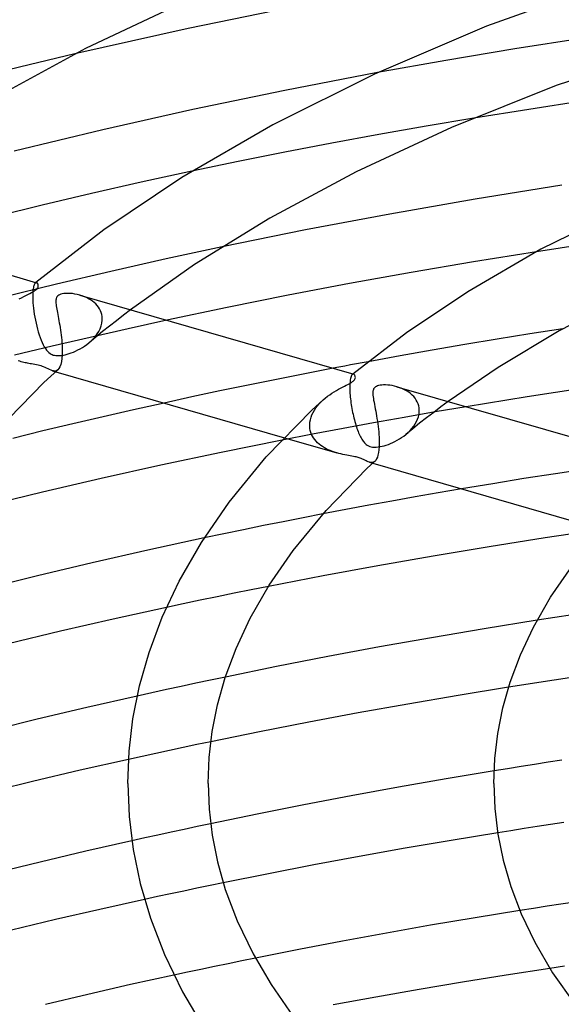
# Model space of a CAD drawing. Header units: millimetres. Extents: x -200 to 200, y -101 to 238.
# Tile 31 of 65: x -80 to -53, y 134 to 184. Entities that reach past the tile are written whole.
import ezdxf

# ---------------------------------------------------------------- set-up
doc = ezdxf.new("R2010")
doc.units = ezdxf.units.MM
doc.layers.add('HIDDEN', color=7, linetype='Continuous')
doc.layers.add('THICK', color=7, linetype='Continuous')

msp = doc.modelspace()

# ---------------------------------------------------------------- linework, layer by layer
at = {"layer": 'HIDDEN'}
for p, q in [((-52.22, 182.644), (-55.696, 182.102)), ((-55.696, 182.102), (-59.141, 181.526)), ((-77.639, 181.856), (-79.918, 181.313)), ((-79.918, 181.313), (-82.188, 180.753)), ((-59.141, 181.526), (-62.545, 180.919)), ((-57.745, 178.656), (-60.127, 178.252)), ((-60.127, 178.252), (-62.489, 177.833)), ((-62.489, 177.833), (-64.834, 177.4)), ((-64.834, 177.4), (-67.173, 176.949)), ((-67.173, 176.949), (-69.5, 176.482)), ((-69.5, 176.482), (-71.814, 176)), ((-52.26, 172.351), (-54.621, 171.993)), ((-70.301, 172.231), (-73.087, 171.632)), ((-73.087, 171.632), (-75.839, 171.013)), ((-75.839, 171.013), (-78.555, 170.374)), ((-78.555, 170.374), (-81.256, 169.711)), ((-79.671, 170.338), (-79.685, 170.3)), ((-79.657, 170.37), (-79.671, 170.338)), ((-79.642, 170.396), (-79.657, 170.37)), ((-79.626, 170.417), (-79.642, 170.396)), ((-79.61, 170.433), (-79.626, 170.417)), ((-79.599, 170.441), (-79.61, 170.433)), ((-79.605, 170.437), (-79.61, 170.433)), ((-79.6, 170.442), (-79.605, 170.437)), ((-79.594, 170.446), (-79.6, 170.442)), ((-79.588, 170.447), (-79.599, 170.441)), ((-79.589, 170.451), (-79.594, 170.446)), ((-79.584, 170.455), (-79.589, 170.451)), ((-79.576, 170.451), (-79.588, 170.447)), ((-79.578, 170.46), (-79.584, 170.455)), ((-79.565, 170.452), (-79.576, 170.451)), ((-79.554, 170.452), (-79.565, 170.452)), ((-79.543, 170.449), (-79.554, 170.452)), ((-79.738, 169.935), (-79.741, 169.851)), ((-79.741, 169.851), (-79.741, 169.76)), ((-79.734, 170.013), (-79.738, 169.935)), ((-79.727, 170.085), (-79.734, 170.013)), ((-79.718, 170.149), (-79.727, 170.085)), ((-79.708, 170.206), (-79.718, 170.149)), ((-79.697, 170.256), (-79.708, 170.206)), ((-79.685, 170.3), (-79.697, 170.256)), ((-77.278, 169.793), (-77.393, 169.829)), ((-79.741, 169.76), (-79.74, 169.664)), ((-79.74, 169.664), (-79.739, 169.65)), ((-79.739, 169.65), (-79.739, 169.636)), ((-79.739, 169.636), (-79.738, 169.622)), ((-79.738, 169.622), (-79.737, 169.607)), ((-79.737, 169.607), (-79.737, 169.593)), ((-79.737, 169.593), (-79.736, 169.578)), ((-79.736, 169.578), (-79.728, 169.452)), ((-79.728, 169.452), (-79.717, 169.318)), ((-77.166, 169.751), (-77.278, 169.793)), ((-77.059, 169.703), (-77.166, 169.751)), ((-76.955, 169.65), (-77.059, 169.703)), ((-76.857, 169.592), (-76.955, 169.65)), ((-76.765, 169.529), (-76.857, 169.592)), ((-76.679, 169.46), (-76.765, 169.529)), ((-76.601, 169.387), (-76.679, 169.46)), ((-76.529, 169.308), (-76.601, 169.387)), ((-79.717, 169.318), (-79.702, 169.179)), ((-79.702, 169.179), (-79.683, 169.034)), ((-79.683, 169.034), (-79.661, 168.887)), ((-79.661, 168.887), (-79.635, 168.738)), ((-76.466, 169.226), (-76.529, 169.308)), ((-76.41, 169.139), (-76.466, 169.226)), ((-76.364, 169.049), (-76.41, 169.139)), ((-76.327, 168.956), (-76.364, 169.049)), ((-76.3, 168.861), (-76.327, 168.956)), ((-76.283, 168.763), (-76.3, 168.861)), ((-74.861, 169.098), (-75.216, 168.827)), ((-79.635, 168.738), (-79.606, 168.588)), ((-79.606, 168.588), (-79.574, 168.437)), ((-79.574, 168.437), (-79.539, 168.288)), ((-76.328, 168.293), (-76.293, 168.435)), ((-76.293, 168.435), (-76.276, 168.579)), ((-76.275, 168.664), (-76.283, 168.763)), ((-76.276, 168.579), (-76.275, 168.593)), ((-76.274, 168.65), (-76.275, 168.664)), ((-76.275, 168.593), (-76.274, 168.607)), ((-76.274, 168.636), (-76.274, 168.65)), ((-76.274, 168.622), (-76.274, 168.636)), ((-76.274, 168.607), (-76.274, 168.622)), ((-75.568, 168.556), (-75.915, 168.283)), ((-75.216, 168.827), (-75.568, 168.556)), ((-73.054, 168.576), (-74.977, 168.154)), ((-79.539, 168.288), (-79.501, 168.14)), ((-79.501, 168.14), (-79.46, 167.995)), ((-79.46, 167.995), (-79.415, 167.853)), ((-79.415, 167.853), (-79.369, 167.716)), ((-74.977, 168.154), (-76.883, 167.722)), ((-76.617, 167.774), (-76.527, 167.894)), ((-76.259, 168.009), (-76.598, 167.734)), ((-76.527, 167.894), (-76.447, 168.021)), ((-76.447, 168.021), (-76.38, 168.154)), ((-76.38, 168.154), (-76.328, 168.293)), ((-75.915, 168.283), (-76.259, 168.009)), ((-54.95, 167.892), (-56.579, 167.63)), ((-53.314, 168.147), (-54.95, 167.892)), ((-79.369, 167.716), (-79.32, 167.587)), ((-79.32, 167.587), (-79.27, 167.467)), ((-79.27, 167.467), (-79.218, 167.356)), ((-76.883, 167.722), (-78.771, 167.281)), ((-77.152, 167.293), (-77.043, 167.37)), ((-77.043, 167.37), (-76.938, 167.453)), ((-76.938, 167.453), (-76.824, 167.553)), ((-76.598, 167.734), (-76.933, 167.457)), ((-76.824, 167.553), (-76.717, 167.66)), ((-76.717, 167.66), (-76.617, 167.774)), ((-58.201, 167.36), (-59.815, 167.083)), ((-56.579, 167.63), (-58.201, 167.36)), ((-78.771, 167.281), (-80.65, 166.829)), ((-79.218, 167.356), (-79.164, 167.255)), ((-79.164, 167.255), (-79.108, 167.163)), ((-79.108, 167.163), (-79.049, 167.083)), ((-79.049, 167.083), (-78.99, 167.015)), ((-78.99, 167.015), (-78.932, 166.961)), ((-78.932, 166.961), (-78.876, 166.919)), ((-78.876, 166.919), (-78.823, 166.887)), ((-78.823, 166.887), (-78.77, 166.863)), ((-78.12, 166.861), (-78.025, 166.885)), ((-78.025, 166.885), (-77.925, 166.915)), ((-77.925, 166.915), (-77.821, 166.951)), ((-77.821, 166.951), (-77.714, 166.992)), ((-77.714, 166.992), (-77.604, 167.04)), ((-77.604, 167.04), (-77.491, 167.094)), ((-77.491, 167.094), (-77.377, 167.154)), ((-77.377, 167.154), (-77.263, 167.221)), ((-77.263, 167.221), (-77.152, 167.293)), ((-59.815, 167.083), (-61.42, 166.8)), ((-80.389, 166.53), (-80.459, 166.551)), ((-80.32, 166.511), (-80.389, 166.53)), ((-80.251, 166.493), (-80.32, 166.511)), ((-80.185, 166.477), (-80.251, 166.493)), ((-80.119, 166.462), (-80.185, 166.477)), ((-80.055, 166.449), (-80.119, 166.462)), ((-79.993, 166.436), (-80.055, 166.449)), ((-79.933, 166.424), (-79.993, 166.436)), ((-79.868, 166.412), (-79.933, 166.424)), ((-79.795, 166.399), (-79.868, 166.412)), ((-79.717, 166.385), (-79.795, 166.399)), ((-79.636, 166.37), (-79.717, 166.385)), ((-78.77, 166.863), (-78.715, 166.844)), ((-78.715, 166.844), (-78.656, 166.829)), ((-78.656, 166.829), (-78.593, 166.819)), ((-78.593, 166.819), (-78.525, 166.814)), ((-78.525, 166.814), (-78.453, 166.814)), ((-78.453, 166.814), (-78.376, 166.818)), ((-78.376, 166.818), (-78.296, 166.827)), ((-78.296, 166.827), (-78.21, 166.841)), ((-78.21, 166.841), (-78.12, 166.861)), ((-61.42, 166.8), (-63.015, 166.509)), ((-79.554, 166.354), (-79.636, 166.37)), ((-79.472, 166.337), (-79.554, 166.354)), ((-79.396, 166.318), (-79.472, 166.337)), ((-79.325, 166.299), (-79.396, 166.318)), ((-79.259, 166.278), (-79.325, 166.299)), ((-79.194, 166.254), (-79.259, 166.278)), ((-79.123, 166.225), (-79.194, 166.254)), ((-79.048, 166.19), (-79.123, 166.225)), ((-78.971, 166.152), (-79.048, 166.19)), ((-78.896, 166.115), (-78.971, 166.152)), ((-78.824, 166.084), (-78.896, 166.115)), ((-78.756, 166.059), (-78.824, 166.084)), ((-78.757, 166.059), (-78.595, 166.013)), ((-78.707, 166.048), (-78.756, 166.059)), ((-78.66, 166.044), (-78.707, 166.048)), ((-78.614, 166.047), (-78.66, 166.044)), ((-78.57, 166.058), (-78.614, 166.047)), ((-78.529, 166.078), (-78.57, 166.058)), ((-78.491, 166.107), (-78.529, 166.078)), ((-66.178, 165.908), (-67.592, 165.628)), ((-64.76, 166.182), (-66.178, 165.908)), ((-63.781, 165.888), (-63.786, 165.883)), ((-63.776, 165.892), (-63.781, 165.888)), ((-63.769, 165.888), (-63.78, 165.884)), ((-63.771, 165.896), (-63.776, 165.892)), ((-63.758, 165.889), (-63.769, 165.888)), ((-63.747, 165.889), (-63.758, 165.889)), ((-63.736, 165.886), (-63.747, 165.889)), ((-67.592, 165.628), (-69.001, 165.343)), ((-63.926, 165.428), (-63.931, 165.328)), ((-63.918, 165.519), (-63.926, 165.428)), ((-63.907, 165.599), (-63.918, 165.519)), ((-63.894, 165.669), (-63.907, 165.599)), ((-63.879, 165.728), (-63.894, 165.669)), ((-63.862, 165.778), (-63.879, 165.728)), ((-63.843, 165.818), (-63.862, 165.778)), ((-63.823, 165.849), (-63.843, 165.818)), ((-63.802, 165.87), (-63.823, 165.849)), ((-63.791, 165.878), (-63.802, 165.87)), ((-63.797, 165.875), (-63.802, 165.87)), ((-63.792, 165.879), (-63.797, 165.875)), ((-63.786, 165.883), (-63.792, 165.879)), ((-63.78, 165.884), (-63.791, 165.878)), ((-70.405, 165.051), (-71.802, 164.754)), ((-69.001, 165.343), (-70.405, 165.051)), ((-63.931, 165.328), (-63.932, 165.219)), ((-63.932, 165.219), (-63.93, 165.101)), ((-63.93, 165.101), (-63.93, 165.086)), ((-63.93, 165.086), (-63.929, 165.072)), ((-63.929, 165.072), (-63.929, 165.058)), ((-63.929, 165.058), (-63.928, 165.043)), ((-63.928, 165.043), (-63.927, 165.029)), ((-63.927, 165.029), (-63.927, 165.014)), ((-63.927, 165.014), (-63.922, 164.928)), ((-63.922, 164.928), (-63.915, 164.839)), ((-61.478, 165.232), (-61.586, 165.266)), ((-61.372, 165.193), (-61.478, 165.232)), ((-61.269, 165.149), (-61.372, 165.193)), ((-61.17, 165.099), (-61.269, 165.149)), ((-61.074, 165.044), (-61.17, 165.099)), ((-60.983, 164.984), (-61.074, 165.044)), ((-60.897, 164.918), (-60.983, 164.984)), ((-60.817, 164.847), (-60.897, 164.918)), ((-71.802, 164.754), (-73.191, 164.452)), ((-65.541, 164.311), (-65.452, 164.415)), ((-65.452, 164.415), (-65.357, 164.514)), ((-65.357, 164.514), (-65.257, 164.609)), ((-63.915, 164.839), (-63.907, 164.748)), ((-63.907, 164.748), (-63.897, 164.654)), ((-63.897, 164.654), (-63.886, 164.56)), ((-63.886, 164.56), (-63.873, 164.464)), ((-63.873, 164.464), (-63.859, 164.368)), ((-60.742, 164.771), (-60.817, 164.847)), ((-60.675, 164.688), (-60.742, 164.771)), ((-60.616, 164.601), (-60.675, 164.688)), ((-60.566, 164.509), (-60.616, 164.601)), ((-60.525, 164.413), (-60.566, 164.509)), ((-59.018, 164.524), (-59.383, 164.256)), ((-65.817, 163.858), (-65.761, 163.977)), ((-65.761, 163.977), (-65.696, 164.092)), ((-65.696, 164.092), (-65.622, 164.203)), ((-65.622, 164.203), (-65.541, 164.311)), ((-63.859, 164.368), (-63.843, 164.272)), ((-63.843, 164.272), (-63.827, 164.176)), ((-63.827, 164.176), (-63.809, 164.08)), ((-63.809, 164.08), (-63.79, 163.985)), ((-63.79, 163.985), (-63.77, 163.891)), ((-59.67, 164.005), (-61.211, 163.737)), ((-60.494, 164.312), (-60.525, 164.413)), ((-60.474, 164.208), (-60.494, 164.312)), ((-60.479, 163.892), (-60.466, 164.015)), ((-60.465, 164.1), (-60.474, 164.208)), ((-60.466, 164.015), (-60.465, 164.029)), ((-60.464, 164.086), (-60.465, 164.1)), ((-60.465, 164.044), (-60.464, 164.058)), ((-60.465, 164.029), (-60.465, 164.044)), ((-60.464, 164.072), (-60.464, 164.086)), ((-60.464, 164.058), (-60.464, 164.072)), ((-59.743, 163.985), (-60.098, 163.714)), ((-59.383, 164.256), (-59.743, 163.985)), ((-58.122, 164.266), (-59.67, 164.005)), ((-65.928, 163.371), (-65.918, 163.493)), ((-65.918, 163.493), (-65.896, 163.616)), ((-65.896, 163.616), (-65.862, 163.738)), ((-65.862, 163.738), (-65.817, 163.858)), ((-62.742, 163.464), (-64.266, 163.184)), ((-63.77, 163.891), (-63.749, 163.797)), ((-63.749, 163.797), (-63.726, 163.705)), ((-63.726, 163.705), (-63.703, 163.614)), ((-63.703, 163.614), (-63.679, 163.525)), ((-63.679, 163.525), (-63.654, 163.437)), ((-63.654, 163.437), (-63.628, 163.351)), ((-61.211, 163.737), (-62.742, 163.464)), ((-60.447, 163.44), (-60.792, 163.165)), ((-60.668, 163.407), (-60.602, 163.524)), ((-60.602, 163.524), (-60.548, 163.644)), ((-60.548, 163.644), (-60.507, 163.768)), ((-60.507, 163.768), (-60.479, 163.892)), ((-60.098, 163.714), (-60.447, 163.44)), ((-65.928, 163.356), (-65.928, 163.371)), ((-65.928, 163.341), (-65.928, 163.356)), ((-65.928, 163.326), (-65.928, 163.341)), ((-65.928, 163.312), (-65.928, 163.326)), ((-65.927, 163.297), (-65.928, 163.312)), ((-65.927, 163.282), (-65.927, 163.297)), ((-65.917, 163.179), (-65.927, 163.282)), ((-65.898, 163.079), (-65.917, 163.179)), ((-65.87, 162.981), (-65.898, 163.079)), ((-65.833, 162.886), (-65.87, 162.981)), ((-64.266, 163.184), (-65.787, 162.897)), ((-63.628, 163.351), (-63.601, 163.267)), ((-63.601, 163.267), (-63.574, 163.186)), ((-63.574, 163.186), (-63.546, 163.108)), ((-63.546, 163.108), (-63.517, 163.033)), ((-63.517, 163.033), (-63.488, 162.962)), ((-63.488, 162.962), (-63.459, 162.893)), ((-61.135, 162.885), (-61.027, 162.979)), ((-60.792, 163.165), (-61.131, 162.889)), ((-61.027, 162.979), (-60.925, 163.079)), ((-60.925, 163.079), (-60.83, 163.184)), ((-60.83, 163.184), (-60.744, 163.293)), ((-60.744, 163.293), (-60.668, 163.407)), ((-65.787, 162.897), (-67.305, 162.603)), ((-67.191, 162.72), (-64.583, 161.968)), ((-65.788, 162.795), (-65.833, 162.886)), ((-65.735, 162.708), (-65.788, 162.795)), ((-65.676, 162.625), (-65.735, 162.708)), ((-65.609, 162.547), (-65.676, 162.625)), ((-65.537, 162.473), (-65.609, 162.547)), ((-65.459, 162.403), (-65.537, 162.473)), ((-63.459, 162.893), (-63.429, 162.828)), ((-63.429, 162.828), (-63.398, 162.767)), ((-63.398, 162.767), (-63.367, 162.709)), ((-63.367, 162.709), (-63.336, 162.654)), ((-63.336, 162.654), (-63.304, 162.604)), ((-63.304, 162.604), (-63.271, 162.557)), ((-63.271, 162.557), (-63.238, 162.513)), ((-63.238, 162.513), (-63.201, 162.47)), ((-63.201, 162.47), (-63.16, 162.427)), ((-61.9, 162.432), (-61.79, 162.48)), ((-61.79, 162.48), (-61.679, 162.533)), ((-61.679, 162.533), (-61.568, 162.593)), ((-61.568, 162.593), (-61.456, 162.658)), ((-61.456, 162.658), (-61.346, 162.729)), ((-61.346, 162.729), (-61.238, 162.805)), ((-61.238, 162.805), (-61.135, 162.885)), ((-65.376, 162.338), (-65.459, 162.403)), ((-65.289, 162.278), (-65.376, 162.338)), ((-65.197, 162.221), (-65.289, 162.278)), ((-65.102, 162.169), (-65.197, 162.221)), ((-65.003, 162.121), (-65.102, 162.169)), ((-64.901, 162.077), (-65.003, 162.121)), ((-64.797, 162.037), (-64.901, 162.077)), ((-64.691, 162), (-64.797, 162.037)), ((-64.583, 161.968), (-64.691, 162)), ((-64.48, 161.939), (-64.583, 161.968)), ((-63.16, 162.427), (-63.113, 162.387)), ((-63.113, 162.387), (-63.061, 162.35)), ((-63.061, 162.35), (-63.002, 162.317)), ((-63.002, 162.317), (-62.939, 162.291)), ((-62.939, 162.291), (-62.87, 162.271)), ((-62.87, 162.271), (-62.794, 162.258)), ((-62.794, 162.258), (-62.71, 162.251)), ((-62.71, 162.251), (-62.616, 162.252)), ((-62.616, 162.252), (-62.515, 162.261)), ((-62.515, 162.261), (-62.413, 162.277)), ((-62.413, 162.277), (-62.312, 162.298)), ((-62.312, 162.298), (-62.213, 162.324)), ((-62.213, 162.324), (-62.112, 162.354)), ((-62.112, 162.354), (-62.007, 162.391)), ((-62.007, 162.391), (-61.9, 162.432)), ((-64.378, 161.914), (-64.48, 161.939)), ((-64.278, 161.892), (-64.378, 161.914)), ((-64.18, 161.872), (-64.278, 161.892)), ((-64.085, 161.854), (-64.18, 161.872)), ((-63.993, 161.837), (-64.085, 161.854)), ((-63.905, 161.821), (-63.993, 161.837)), ((-63.823, 161.806), (-63.905, 161.821)), ((-63.747, 161.791), (-63.823, 161.806)), ((-63.678, 161.776), (-63.747, 161.791)), ((-63.616, 161.762), (-63.678, 161.776)), ((-63.559, 161.747), (-63.616, 161.762)), ((-63.506, 161.732), (-63.559, 161.747)), ((-63.456, 161.716), (-63.506, 161.732)), ((-63.408, 161.699), (-63.456, 161.716)), ((-63.357, 161.679), (-63.408, 161.699)), ((-63.302, 161.655), (-63.357, 161.679)), ((-63.243, 161.628), (-63.302, 161.655)), ((-63.182, 161.597), (-63.243, 161.628)), ((-63.122, 161.568), (-63.182, 161.597)), ((-63.063, 161.54), (-63.122, 161.568)), ((-63.006, 161.516), (-63.063, 161.54)), ((-62.951, 161.497), (-63.006, 161.516)), ((-62.903, 161.485), (-62.951, 161.497)), ((-62.951, 161.496), (-62.786, 161.449)), ((-62.856, 161.48), (-62.903, 161.485)), ((-62.81, 161.483), (-62.856, 161.48)), ((-62.766, 161.494), (-62.81, 161.483)), ((-62.724, 161.514), (-62.766, 161.494)), ((-62.684, 161.543), (-62.724, 161.514)), ((-52.108, 161.164), (-53.679, 160.926)), ((-55.245, 160.681), (-56.805, 160.429)), ((-53.679, 160.926), (-55.245, 160.681)), ((-56.805, 160.429), (-58.358, 160.17)), ((-67.253, 158.537), (-68.241, 158.338)), ((-66.262, 158.732), (-67.253, 158.537)), ((-65.27, 158.924), (-66.262, 158.732)), ((-69.227, 158.138), (-70.21, 157.934)), ((-68.241, 158.338), (-69.227, 158.138)), ((-70.21, 157.934), (-71.19, 157.728)), ((-68.84, 155.139), (-69.691, 154.967)), ((-67.987, 155.309), (-68.84, 155.139)), ((-71.386, 154.617), (-72.231, 154.438)), ((-70.54, 154.793), (-71.386, 154.617)), ((-69.691, 154.967), (-70.54, 154.793)), ((-72.231, 154.438), (-73.073, 154.258)), ((-53.711, 153.756), (-54.595, 153.619)), ((-52.825, 153.891), (-53.711, 153.756)), ((-70.132, 150.792), (-70.87, 150.638)), ((-52.979, 150.748), (-53.739, 150.633)), ((-72.341, 150.324), (-73.073, 150.165)), ((-71.606, 150.482), (-72.341, 150.324)), ((-70.87, 150.638), (-71.606, 150.482)), ((-55.256, 150.399), (-56.013, 150.28)), ((-54.498, 150.517), (-55.256, 150.399)), ((-53.739, 150.633), (-54.498, 150.517)), ((-73.803, 150.005), (-74.531, 149.843)), ((-73.073, 150.165), (-73.803, 150.005)), ((-72.24, 147.279), (-72.924, 147.133)), ((-71.554, 147.423), (-72.24, 147.279)), ((-70.867, 147.567), (-71.554, 147.423)), ((-74.286, 146.838), (-74.965, 146.689)), ((-73.606, 146.986), (-74.286, 146.838)), ((-72.924, 147.133), (-73.606, 146.986)), ((-55.39, 146.329), (-56.065, 146.221)), ((-54.715, 146.435), (-55.39, 146.329)), ((-54.038, 146.541), (-54.715, 146.435)), ((-53.361, 146.645), (-54.038, 146.541)), ((-56.065, 146.221), (-56.738, 146.112)), ((-71.533, 143.34), (-72.189, 143.2)), ((-70.875, 143.479), (-71.533, 143.34)), ((-54.583, 143.339), (-55.242, 143.237)), ((-53.924, 143.44), (-54.583, 143.339)), ((-53.264, 143.54), (-53.924, 143.44)), ((-73.497, 142.916), (-74.148, 142.773)), ((-72.844, 143.058), (-73.497, 142.916)), ((-72.189, 143.2), (-72.844, 143.058)), ((-55.899, 143.134), (-56.556, 143.029)), ((-55.242, 143.237), (-55.899, 143.134)), ((-74.148, 142.773), (-74.797, 142.628)), ((-70.899, 140.402), (-71.556, 140.265)), ((-70.242, 140.537), (-70.899, 140.402)), ((-72.865, 139.988), (-73.517, 139.848)), ((-72.211, 140.127), (-72.865, 139.988)), ((-71.556, 140.265), (-72.211, 140.127)), ((-73.517, 139.848), (-74.168, 139.707)), ((-53.401, 139.473), (-54.085, 139.369)), ((-52.715, 139.577), (-53.401, 139.473)), ((-54.769, 139.262), (-55.452, 139.155)), ((-54.085, 139.369), (-54.769, 139.262)), ((-69.997, 136.504), (-70.676, 136.363)), ((-69.318, 136.643), (-69.997, 136.504)), ((-68.637, 136.782), (-69.318, 136.643)), ((-72.028, 136.077), (-72.702, 135.932)), ((-71.353, 136.22), (-72.028, 136.077)), ((-70.676, 136.363), (-71.353, 136.22)), ((-53.221, 136.381), (-53.956, 136.27))]:
    msp.add_line(p, q, dxfattribs=at)
at = {"layer": 'THICK'}
for p, q in [((-50.883, 185.471), (-57.11, 183.228)), ((-71.377, 184.831), (-77.113, 182.125)), ((-66.217, 184.296), (-71.987, 183.12)), ((-71.987, 183.12), (-77.639, 181.856)), ((-57.11, 183.228), (-62.702, 180.847)), ((-77.113, 182.125), (-82.271, 179.312)), ((-47.044, 182.486), (-53.64, 180.271)), ((-62.702, 180.847), (-67.771, 178.323)), ((-62.545, 180.919), (-67.172, 180.031)), ((-53.64, 180.271), (-58.855, 178.183)), ((-67.172, 180.031), (-71.749, 179.08)), ((-51.67, 179.604), (-57.745, 178.656)), ((-71.749, 179.08), (-76.244, 178.074)), ((-67.771, 178.323), (-72.298, 175.7)), ((-58.855, 178.183), (-63.618, 175.97)), ((-76.244, 178.074), (-80.66, 177.012)), ((-71.814, 176), (-74.326, 175.455)), ((-63.618, 175.97), (-67.914, 173.665)), ((-74.326, 175.455), (-76.811, 174.894)), ((-72.298, 175.7), (-76.2, 173.081)), ((-53.365, 175.305), (-57.675, 174.612)), ((-76.811, 174.894), (-79.267, 174.317)), ((-93.191, 174.389), (-79.544, 170.45)), ((-79.267, 174.317), (-81.711, 173.72)), ((-57.675, 174.612), (-61.928, 173.87)), ((-61.928, 173.87), (-66.132, 173.077)), ((-50.321, 174.143), (-54.399, 172.113)), ((-67.914, 173.665), (-71.666, 171.352)), ((-76.2, 173.081), (-79.578, 170.46)), ((-66.132, 173.077), (-70.301, 172.231)), ((-54.399, 172.113), (-58.052, 169.997)), ((-54.621, 171.993), (-57.757, 171.49)), ((-71.666, 171.352), (-74.861, 169.098)), ((-57.757, 171.49), (-60.866, 170.96)), ((-60.866, 170.96), (-63.942, 170.406)), ((-79.527, 170.442), (-79.543, 170.449)), ((-79.512, 170.432), (-79.527, 170.442)), ((-79.499, 170.418), (-79.512, 170.432)), ((-79.487, 170.402), (-79.499, 170.418)), ((-79.477, 170.383), (-79.487, 170.402)), ((-79.469, 170.363), (-79.477, 170.383)), ((-79.463, 170.341), (-79.469, 170.363)), ((-79.46, 170.318), (-79.463, 170.341)), ((-79.46, 170.292), (-79.46, 170.318)), ((-63.942, 170.406), (-66.999, 169.823)), ((-80.189, 169.759), (-80.083, 169.814)), ((-80.083, 169.814), (-79.982, 169.865)), ((-79.982, 169.865), (-79.888, 169.912)), ((-79.888, 169.912), (-79.802, 169.957)), ((-79.802, 169.957), (-79.726, 169.998)), ((-79.726, 169.998), (-79.662, 170.037)), ((-79.662, 170.037), (-79.609, 170.072)), ((-79.609, 170.072), (-79.566, 170.106)), ((-79.566, 170.106), (-79.524, 170.147)), ((-79.524, 170.147), (-79.494, 170.187)), ((-79.494, 170.187), (-79.474, 170.226)), ((-79.474, 170.226), (-79.463, 170.261)), ((-79.463, 170.261), (-79.46, 170.292)), ((-78.445, 169.823), (-78.484, 169.794)), ((-78.399, 169.848), (-78.445, 169.823)), ((-78.341, 169.871), (-78.399, 169.848)), ((-78.27, 169.89), (-78.341, 169.871)), ((-78.186, 169.904), (-78.27, 169.89)), ((-78.09, 169.913), (-78.186, 169.904)), ((-77.986, 169.916), (-78.09, 169.913)), ((-77.875, 169.912), (-77.986, 169.916)), ((-77.759, 169.902), (-77.875, 169.912)), ((-77.639, 169.884), (-77.759, 169.902)), ((-77.516, 169.86), (-77.639, 169.884)), ((-77.393, 169.829), (-77.516, 169.86)), ((-77.385, 169.826), (-63.737, 165.887)), ((-66.999, 169.823), (-70.04, 169.213)), ((-58.052, 169.997), (-61.111, 167.947)), ((-50.072, 169.835), (-53.499, 168.044)), ((-80.412, 169.638), (-80.299, 169.701)), ((-80.299, 169.701), (-80.189, 169.759)), ((-78.584, 169.586), (-78.588, 169.538)), ((-78.588, 169.538), (-78.588, 169.483)), ((-78.588, 169.483), (-78.585, 169.423)), ((-78.585, 169.423), (-78.578, 169.358)), ((-78.578, 169.626), (-78.584, 169.586)), ((-78.569, 169.66), (-78.578, 169.626)), ((-78.578, 169.358), (-78.569, 169.288)), ((-78.559, 169.689), (-78.569, 169.66)), ((-78.548, 169.713), (-78.559, 169.689)), ((-78.535, 169.736), (-78.548, 169.713)), ((-78.52, 169.756), (-78.535, 169.736)), ((-78.503, 169.776), (-78.52, 169.756)), ((-78.484, 169.794), (-78.503, 169.776)), ((-78.569, 169.288), (-78.558, 169.212)), ((-78.558, 169.212), (-78.544, 169.131)), ((-78.544, 169.131), (-78.528, 169.045)), ((-78.528, 169.045), (-78.511, 168.955)), ((-78.511, 168.955), (-78.493, 168.86)), ((-78.493, 168.86), (-78.474, 168.761)), ((-70.04, 169.213), (-73.054, 168.576)), ((-78.474, 168.761), (-78.455, 168.658)), ((-78.455, 168.658), (-78.435, 168.551)), ((-78.435, 168.551), (-78.415, 168.44)), ((-78.415, 168.44), (-78.395, 168.326)), ((-78.395, 168.326), (-78.376, 168.208)), ((-78.376, 168.208), (-78.357, 168.087)), ((-78.357, 168.087), (-78.34, 167.963)), ((-78.34, 167.963), (-78.324, 167.837)), ((-61.111, 167.947), (-63.771, 165.896)), ((-53.499, 168.044), (-56.528, 166.227)), ((-78.324, 167.837), (-78.309, 167.709)), ((-78.309, 167.709), (-78.296, 167.579)), ((-78.296, 167.579), (-78.286, 167.448)), ((-78.286, 167.448), (-78.278, 167.317)), ((-78.278, 167.317), (-78.273, 167.187)), ((-78.274, 166.876), (-78.275, 166.861)), ((-78.273, 166.905), (-78.274, 166.89)), ((-78.274, 166.89), (-78.274, 166.876)), ((-78.273, 167.187), (-78.271, 167.059)), ((-78.272, 166.934), (-78.273, 166.92)), ((-78.273, 166.92), (-78.273, 166.905)), ((-78.271, 167.059), (-78.272, 166.934)), ((-78.312, 166.515), (-78.345, 166.377)), ((-78.289, 166.672), (-78.312, 166.515)), ((-78.276, 166.847), (-78.289, 166.672)), ((-78.275, 166.861), (-78.276, 166.847)), ((-63.597, 166.401), (-63.888, 166.347)), ((-63.306, 166.456), (-63.597, 166.401)), ((-63.015, 166.509), (-63.306, 166.456)), ((-79.187, 165.466), (-78.491, 166.107)), ((-78.595, 166.013), (-67.191, 162.72)), ((-78.434, 166.173), (-78.491, 166.107)), ((-78.386, 166.263), (-78.434, 166.173)), ((-78.345, 166.377), (-78.386, 166.263)), ((-64.469, 166.237), (-64.76, 166.182)), ((-64.178, 166.292), (-64.469, 166.237)), ((-63.888, 166.347), (-64.178, 166.292)), ((-56.528, 166.227), (-59.018, 164.524)), ((-81.767, 162.832), (-79.187, 165.466)), ((-64.028, 165.378), (-63.961, 165.413)), ((-63.961, 165.413), (-63.905, 165.445)), ((-63.905, 165.445), (-63.859, 165.473)), ((-63.859, 165.473), (-63.821, 165.498)), ((-63.821, 165.498), (-63.789, 165.521)), ((-63.789, 165.521), (-63.761, 165.544)), ((-63.761, 165.544), (-63.735, 165.568)), ((-63.717, 165.877), (-63.736, 165.886)), ((-63.735, 165.568), (-63.714, 165.591)), ((-63.699, 165.863), (-63.717, 165.877)), ((-63.714, 165.591), (-63.696, 165.614)), ((-63.684, 165.843), (-63.699, 165.863)), ((-63.696, 165.614), (-63.68, 165.639)), ((-63.671, 165.819), (-63.684, 165.843)), ((-63.68, 165.639), (-63.668, 165.667)), ((-63.661, 165.791), (-63.671, 165.819)), ((-63.668, 165.667), (-63.659, 165.697)), ((-63.655, 165.761), (-63.661, 165.791)), ((-63.659, 165.697), (-63.654, 165.729)), ((-63.654, 165.729), (-63.655, 165.761)), ((-64.933, 164.867), (-64.82, 164.943)), ((-64.82, 164.943), (-64.708, 165.014)), ((-64.708, 165.014), (-64.598, 165.079)), ((-64.598, 165.079), (-64.49, 165.14)), ((-64.49, 165.14), (-64.386, 165.195)), ((-64.386, 165.195), (-64.287, 165.247)), ((-64.287, 165.247), (-64.194, 165.294)), ((-64.194, 165.294), (-64.107, 165.338)), ((-64.107, 165.338), (-64.028, 165.378)), ((-62.777, 165.036), (-62.782, 164.98)), ((-62.782, 164.98), (-62.782, 164.914)), ((-62.782, 164.914), (-62.778, 164.841)), ((-62.768, 165.083), (-62.777, 165.036)), ((-62.756, 165.121), (-62.768, 165.083)), ((-62.742, 165.153), (-62.756, 165.121)), ((-62.724, 165.181), (-62.742, 165.153)), ((-62.704, 165.208), (-62.724, 165.181)), ((-62.679, 165.232), (-62.704, 165.208)), ((-62.645, 165.257), (-62.679, 165.232)), ((-62.605, 165.28), (-62.645, 165.257)), ((-62.555, 165.301), (-62.605, 165.28)), ((-62.495, 165.32), (-62.555, 165.301)), ((-62.423, 165.335), (-62.495, 165.32)), ((-62.338, 165.347), (-62.423, 165.335)), ((-62.246, 165.352), (-62.338, 165.347)), ((-62.146, 165.353), (-62.246, 165.352)), ((-62.041, 165.348), (-62.146, 165.353)), ((-61.931, 165.336), (-62.041, 165.348)), ((-61.817, 165.319), (-61.931, 165.336)), ((-61.701, 165.295), (-61.817, 165.319)), ((-61.586, 165.266), (-61.701, 165.295)), ((-61.578, 165.264), (-47.93, 161.324)), ((-52.036, 165.219), (-55.089, 164.755)), ((-73.191, 164.452), (-74.719, 164.113)), ((-65.815, 164.095), (-65.258, 164.608)), ((-65.257, 164.609), (-65.153, 164.7)), ((-65.153, 164.7), (-65.044, 164.786)), ((-65.044, 164.786), (-64.933, 164.867)), ((-62.778, 164.841), (-62.769, 164.762)), ((-62.769, 164.762), (-62.756, 164.677)), ((-62.756, 164.677), (-62.741, 164.585)), ((-62.741, 164.585), (-62.723, 164.488)), ((-62.723, 164.488), (-62.704, 164.385)), ((-55.089, 164.755), (-58.122, 164.266)), ((-74.719, 164.113), (-76.234, 163.767)), ((-68.093, 161.768), (-65.815, 164.095)), ((-62.704, 164.385), (-62.683, 164.278)), ((-62.683, 164.278), (-62.662, 164.167)), ((-62.662, 164.167), (-62.639, 164.051)), ((-62.639, 164.051), (-62.617, 163.931)), ((-62.617, 163.931), (-62.595, 163.808)), ((-76.234, 163.767), (-77.738, 163.415)), ((-62.595, 163.808), (-62.574, 163.681)), ((-62.574, 163.681), (-62.553, 163.551)), ((-62.553, 163.551), (-62.534, 163.419)), ((-79.236, 163.057), (-80.731, 162.69)), ((-77.738, 163.415), (-79.236, 163.057)), ((-62.534, 163.419), (-62.517, 163.286)), ((-62.517, 163.286), (-62.501, 163.151)), ((-62.501, 163.151), (-62.487, 163.017)), ((-62.487, 163.017), (-62.476, 162.882)), ((-67.305, 162.603), (-70.342, 161.992)), ((-62.476, 162.882), (-62.468, 162.749)), ((-62.468, 162.749), (-62.463, 162.619)), ((-62.463, 162.619), (-62.461, 162.493)), ((-62.461, 162.493), (-62.462, 162.37)), ((-70.342, 161.992), (-73.352, 161.355)), ((-62.497, 161.981), (-62.524, 161.856)), ((-62.478, 162.124), (-62.497, 161.981)), ((-62.466, 162.283), (-62.478, 162.124)), ((-62.465, 162.297), (-62.466, 162.283)), ((-62.464, 162.312), (-62.465, 162.297)), ((-62.463, 162.341), (-62.464, 162.326)), ((-62.464, 162.326), (-62.464, 162.312)), ((-62.462, 162.37), (-62.463, 162.356)), ((-62.463, 162.356), (-62.463, 162.341)), ((-69.952, 159.508), (-68.093, 161.768)), ((-63.076, 161.18), (-62.68, 161.546)), ((-62.637, 161.594), (-62.684, 161.543)), ((-62.594, 161.663), (-62.637, 161.594)), ((-62.556, 161.75), (-62.594, 161.663)), ((-62.524, 161.856), (-62.556, 161.75)), ((-73.352, 161.355), (-76.327, 160.694)), ((-65.116, 159.097), (-63.076, 161.18)), ((-62.786, 161.449), (-51.341, 158.145)), ((-76.327, 160.694), (-79.26, 160.012)), ((-79.26, 160.012), (-82.173, 159.302)), ((-58.358, 160.17), (-59.521, 159.972)), ((-71.331, 157.506), (-69.952, 159.508)), ((-61.832, 159.564), (-62.98, 159.355)), ((-60.679, 159.769), (-61.832, 159.564)), ((-59.521, 159.972), (-60.679, 159.769)), ((-66.752, 157.108), (-65.116, 159.097)), ((-64.126, 159.141), (-65.27, 158.924)), ((-62.98, 159.355), (-64.126, 159.141)), ((-51.363, 158.151), (-54.182, 157.731)), ((-71.19, 157.728), (-73.997, 157.118)), ((-54.182, 157.731), (-56.986, 157.288)), ((-73.997, 157.118), (-76.768, 156.489)), ((-72.443, 155.566), (-71.331, 157.506)), ((-67.945, 155.377), (-66.752, 157.108)), ((-56.986, 157.288), (-59.769, 156.825)), ((-59.769, 156.825), (-62.528, 156.341)), ((-76.768, 156.489), (-79.506, 155.838)), ((-62.528, 156.341), (-65.263, 155.836)), ((-53.922, 154.769), (-52.864, 156.304)), ((-79.506, 155.838), (-82.23, 155.163)), ((-65.263, 155.836), (-67.987, 155.309)), ((-73.284, 153.771), (-72.443, 155.566)), ((-68.891, 153.726), (-67.945, 155.377)), ((-54.776, 153.278), (-53.922, 154.769)), ((-73.073, 154.258), (-75.732, 153.673)), ((-75.732, 153.673), (-78.357, 153.071)), ((-73.938, 152.022), (-73.284, 153.771)), ((-69.597, 152.222), (-68.891, 153.726)), ((-54.595, 153.619), (-57.232, 153.195)), ((-57.232, 153.195), (-59.849, 152.752)), ((-55.424, 151.895), (-54.776, 153.278)), ((-78.357, 153.071), (-80.958, 152.449)), ((-59.849, 152.752), (-62.443, 152.291)), ((-70.137, 150.776), (-69.597, 152.222)), ((-62.443, 152.291), (-65.017, 151.812)), ((-74.415, 150.349), (-73.938, 152.022)), ((-65.017, 151.812), (-67.582, 151.312)), ((-55.929, 150.545), (-55.424, 151.895)), ((-67.582, 151.312), (-70.132, 150.792)), ((-70.527, 149.408), (-70.137, 150.776)), ((-74.745, 148.701), (-74.415, 150.349)), ((-56.013, 150.28), (-58.531, 149.87)), ((-56.297, 149.252), (-55.929, 150.545)), ((-74.531, 149.843), (-77.034, 149.273)), ((-58.531, 149.87), (-61.031, 149.444)), ((-77.034, 149.273), (-79.51, 148.685)), ((-70.795, 148.075), (-70.527, 149.408)), ((-61.031, 149.444), (-63.509, 149.001)), ((-56.553, 147.978), (-56.297, 149.252)), ((-63.509, 149.001), (-65.972, 148.541)), ((-79.51, 148.685), (-81.976, 148.076)), ((-74.937, 147.093), (-74.745, 148.701)), ((-65.972, 148.541), (-68.426, 148.063)), ((-70.949, 146.778), (-70.795, 148.075)), ((-68.426, 148.063), (-70.867, 147.567)), ((-56.701, 146.732), (-56.553, 147.978)), ((-75, 145.49), (-74.937, 147.093)), ((-71, 145.492), (-70.949, 146.778)), ((-74.965, 146.689), (-77.371, 146.145)), ((-56.75, 145.49), (-56.701, 146.732)), ((-77.371, 146.145), (-79.75, 145.588)), ((-56.738, 146.112), (-59.133, 145.712)), ((-79.75, 145.588), (-82.118, 145.012)), ((-75, 145.492), (-74.933, 143.845)), ((-71, 145.49), (-70.949, 144.206)), ((-61.51, 145.297), (-63.866, 144.868)), ((-59.133, 145.712), (-61.51, 145.297)), ((-56.75, 145.492), (-56.699, 144.232)), ((-63.866, 144.868), (-66.214, 144.421)), ((-66.214, 144.421), (-68.551, 143.958)), ((-74.933, 143.845), (-74.73, 142.188)), ((-70.949, 144.206), (-70.794, 142.909)), ((-68.551, 143.958), (-70.875, 143.479)), ((-56.699, 144.232), (-56.546, 142.966)), ((-70.794, 142.909), (-70.527, 141.577)), ((-56.556, 143.029), (-58.874, 142.65)), ((-56.546, 142.966), (-56.282, 141.672)), ((-74.797, 142.628), (-77.092, 142.105)), ((-58.874, 142.65), (-61.175, 142.256)), ((-77.092, 142.105), (-79.364, 141.567)), ((-74.73, 142.188), (-74.38, 140.493)), ((-63.458, 141.849), (-65.727, 141.427)), ((-61.175, 142.256), (-63.458, 141.849)), ((-79.364, 141.567), (-81.626, 141.012)), ((-70.527, 141.577), (-70.138, 140.21)), ((-65.727, 141.427), (-67.989, 140.99)), ((-56.282, 141.672), (-55.902, 140.357)), ((-67.989, 140.99), (-70.242, 140.537)), ((-74.38, 140.493), (-73.873, 138.768)), ((-70.138, 140.21), (-69.542, 138.634)), ((-55.902, 140.357), (-55.379, 138.983)), ((-74.168, 139.707), (-76.4, 139.212)), ((-76.4, 139.212), (-78.608, 138.704)), ((-55.452, 139.155), (-57.684, 138.793)), ((-55.379, 138.983), (-54.707, 137.574)), ((-78.608, 138.704), (-80.798, 138.183)), ((-73.873, 138.768), (-73.176, 136.96)), ((-69.542, 138.634), (-68.75, 136.99)), ((-59.903, 138.417), (-62.104, 138.029)), ((-57.684, 138.793), (-59.903, 138.417)), ((-62.104, 138.029), (-64.289, 137.628)), ((-64.289, 137.628), (-66.467, 137.212)), ((-54.707, 137.574), (-53.816, 136.05)), ((-73.176, 136.96), (-72.275, 135.101)), ((-68.75, 136.99), (-67.856, 135.468)), ((-66.467, 137.212), (-68.637, 136.782)), ((-53.956, 136.27), (-56.141, 135.931)), ((-53.816, 136.05), (-52.713, 134.482)), ((-74.856, 135.459), (-76.989, 134.974)), ((-72.702, 135.932), (-74.856, 135.459)), ((-67.856, 135.468), (-66.753, 133.877)), ((-58.316, 135.579), (-60.478, 135.214)), ((-56.141, 135.931), (-58.316, 135.579)), ((-76.989, 134.974), (-79.1, 134.477)), ((-72.275, 135.101), (-71.078, 133.084)), ((-60.478, 135.214), (-62.625, 134.837)), ((-62.625, 134.837), (-64.755, 134.449))]:
    msp.add_line(p, q, dxfattribs=at)

doc.saveas('drawing.dxf')
